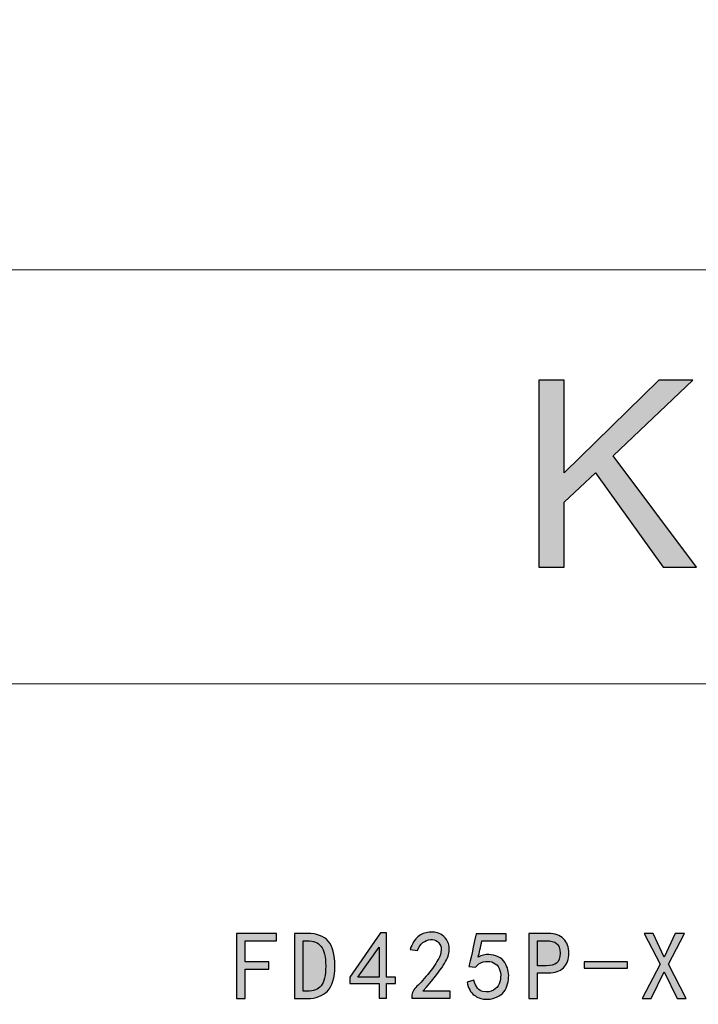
# Model space of a CAD drawing. Header units: millimetres. Extents: x -296 to 295, y -209 to 209.
# Tile 127 of 140: x 193 to 225, y -163 to -117. Entities that reach past the tile are written whole.
import ezdxf

# ---------------------------------------------------------------- set-up
doc = ezdxf.new("R2010")
doc.units = ezdxf.units.MM
doc.header["$MEASUREMENT"] = 0
doc.layers.add('layer 1', color=7, linetype='Continuous')

msp = doc.modelspace()

# ---------------------------------------------------------------- hatches: boundary and pattern name
at = {"layer": 'layer 1'}
h = msp.add_hatch(color=242, dxfattribs=at)
edge = h.paths.add_edge_path()
edge.add_spline(control_points=[(217.8171, -142.5686), (217.8171, -142.5686), (217.8171, -133.7655), (217.8171, -133.7655), (217.8171, -133.7655), (219.0078, -133.7655), (219.0078, -133.7655), (219.0078, -133.7655), (219.0078, -138.1302), (219.0078, -138.1302), (219.0078, -138.1302), (223.4653, -133.7655), (223.4653, -133.7655), (223.4653, -133.7655), (225.0737, -133.7655), (225.0737, -133.7655), (225.0737, -133.7655), (221.3097, -137.3351), (221.3097, -137.3351), (221.3097, -137.3351), (225.2366, -142.5686), (225.2366, -142.5686), (225.2366, -142.5686), (223.67, -142.5686), (223.67, -142.5686), (223.67, -142.5686), (220.4763, -138.1261), (220.4763, -138.1261), (220.4763, -138.1261), (219.0078, -139.5195), (219.0078, -139.5195), (219.0078, -139.5195), (219.0078, -142.5686), (219.0078, -142.5686), (219.0078, -142.5686), (217.8171, -142.5686), (217.8171, -142.5686)], knot_values=[0, 0, 0, 0, 0.0833333, 0.0833333, 0.0833333, 0.1666667, 0.1666667, 0.1666667, 0.25, 0.25, 0.25, 0.3333333, 0.3333333, 0.3333333, 0.4166667, 0.4166667, 0.4166667, 0.5, 0.5, 0.5, 0.5833333, 0.5833333, 0.5833333, 0.6666667, 0.6666667, 0.6666667, 0.75, 0.75, 0.75, 0.8333333, 0.8333333, 0.8333333, 0.9166667, 0.9166667, 0.9166667, 1, 1, 1, 1], degree=3, periodic=1)
h = msp.add_hatch(color=250, dxfattribs=at)
edge = h.paths.add_edge_path()
edge.add_spline(control_points=[(205.4461, -160.1744), (205.4461, -160.1744), (203.9771, -160.1744), (203.9771, -160.1744), (203.9771, -160.1744), (203.9771, -161.178), (203.9771, -161.178), (203.9771, -161.178), (205.0877, -161.178), (205.0877, -161.178), (205.0877, -161.178), (205.0877, -161.5181), (205.0877, -161.5181), (205.0877, -161.5181), (203.9771, -161.5181), (203.9771, -161.5181), (203.9771, -161.5181), (203.9771, -162.8978), (203.9771, -162.8978), (203.9771, -162.8978), (203.5651, -162.8978), (203.5651, -162.8978), (203.5651, -162.8978), (203.5651, -159.8343), (203.5651, -159.8343), (203.5651, -159.8343), (205.4461, -159.8343), (205.4461, -159.8343), (205.4461, -159.8343), (205.4461, -160.1744), (205.4461, -160.1744)], knot_values=[0, 0, 0, 0, 0.1, 0.1, 0.1, 0.2, 0.2, 0.2, 0.3, 0.3, 0.3, 0.4, 0.4, 0.4, 0.5, 0.5, 0.5, 0.6, 0.6, 0.6, 0.7, 0.7, 0.7, 0.8, 0.8, 0.8, 0.9, 0.9, 0.9, 1, 1, 1, 1], degree=3, periodic=1)
h = msp.add_hatch(color=250, dxfattribs=at)
edge = h.paths.add_edge_path()
edge.add_spline(control_points=[(208.1977, -161.3752), (208.1977, -161.924), (208.0816, -162.3153), (207.8484, -162.5485), (207.6153, -162.7808), (207.3019, -162.8978), (206.9083, -162.8978), (206.9083, -162.8978), (206.2991, -162.8978), (206.2991, -162.8978), (206.2991, -162.8978), (206.2991, -159.8343), (206.2991, -159.8343), (206.2991, -159.8343), (206.9083, -159.8343), (206.9083, -159.8343), (207.3501, -159.8343), (207.6757, -159.9535), (207.8844, -160.1927), (208.093, -160.4312), (208.1977, -160.8256), (208.1977, -161.3752)], knot_values=[0, 0, 0, 0, 0.1428571, 0.1428571, 0.1428571, 0.2857143, 0.2857143, 0.2857143, 0.4285714, 0.4285714, 0.4285714, 0.5714286, 0.5714286, 0.5714286, 0.7142857, 0.7142857, 0.7142857, 0.8571429, 0.8571429, 0.8571429, 1, 1, 1, 1], degree=3, periodic=1)
h = msp.add_hatch(color=250, dxfattribs=at)
edge = h.paths.add_edge_path()
edge.add_spline(control_points=[(210.2867, -162.1992), (210.2867, -162.1992), (208.907, -162.1992), (208.907, -162.1992), (208.907, -162.1992), (208.907, -161.8942), (208.907, -161.8942), (208.907, -161.8942), (210.3585, -159.7983), (210.3585, -159.7983), (210.3585, -159.7983), (210.6268, -159.7983), (210.6268, -159.7983), (210.6268, -159.7983), (210.6268, -161.8942), (210.6268, -161.8942), (210.6268, -161.8942), (211.0571, -161.8942), (211.0571, -161.8942), (211.0571, -161.8942), (211.0571, -162.1992), (211.0571, -162.1992), (211.0571, -162.1992), (210.6268, -162.1992), (210.6268, -162.1992), (210.6268, -162.1992), (210.6268, -162.8794), (210.6268, -162.8794), (210.6268, -162.8794), (210.2867, -162.8794), (210.2867, -162.8794), (210.2867, -162.8794), (210.2867, -162.1992), (210.2867, -162.1992)], knot_values=[0, 0, 0, 0, 0.0909091, 0.0909091, 0.0909091, 0.1818182, 0.1818182, 0.1818182, 0.2727273, 0.2727273, 0.2727273, 0.3636364, 0.3636364, 0.3636364, 0.4545455, 0.4545455, 0.4545455, 0.5454545, 0.5454545, 0.5454545, 0.6363636, 0.6363636, 0.6363636, 0.7272727, 0.7272727, 0.7272727, 0.8181818, 0.8181818, 0.8181818, 0.9090909, 0.9090909, 0.9090909, 1, 1, 1, 1], degree=3, periodic=1)
h = msp.add_hatch(color=250, dxfattribs=at)
edge = h.paths.add_edge_path()
edge.add_spline(control_points=[(211.8199, -162.8083), (211.8321, -162.6287), (211.9154, -162.4674), (212.0706, -162.3245), (212.2265, -162.1808), (212.423, -161.9569), (212.6622, -161.6526), (212.9007, -161.3477), (213.0558, -161.1122), (213.1277, -160.9449), (213.1995, -160.7775), (213.2263, -160.6345), (213.2087, -160.5153), (213.1904, -160.3953), (213.1338, -160.2967), (213.0383, -160.2195), (212.9427, -160.1415), (212.8319, -160.1087), (212.7065, -160.1209), (212.5812, -160.1331), (212.4619, -160.1805), (212.3488, -160.2638), (212.2349, -160.3479), (212.1486, -160.4733), (212.0889, -160.6406), (212.0889, -160.6406), (211.7488, -160.5864), (211.7488, -160.5864), (211.8443, -160.312), (211.9666, -160.1117), (212.1157, -159.9864), (212.2647, -159.861), (212.4413, -159.7922), (212.6439, -159.7808), (212.7639, -159.7685), (212.8709, -159.7716), (212.9664, -159.7892), (213.062, -159.8075), (213.1606, -159.8495), (213.2622, -159.9145), (213.3639, -159.9802), (213.4472, -160.0788), (213.5129, -160.2103), (213.5787, -160.3418), (213.6023, -160.5), (213.5848, -160.685), (213.5664, -160.87), (213.4739, -161.0916), (213.3073, -161.3477), (213.1399, -161.6045), (212.8174, -162.0081), (212.3396, -162.5569), (212.3396, -162.5569), (213.6291, -162.5569), (213.6291, -162.5569), (213.6291, -162.5569), (213.6291, -162.8794), (213.6291, -162.8794), (213.6291, -162.8794), (211.8199, -162.8794), (211.8199, -162.8794), (211.8199, -162.8794), (211.8199, -162.8083), (211.8199, -162.8083)], knot_values=[0, 0, 0, 0, 0.047619, 0.047619, 0.047619, 0.0952381, 0.0952381, 0.0952381, 0.1428571, 0.1428571, 0.1428571, 0.1904762, 0.1904762, 0.1904762, 0.2380952, 0.2380952, 0.2380952, 0.2857143, 0.2857143, 0.2857143, 0.3333333, 0.3333333, 0.3333333, 0.3809524, 0.3809524, 0.3809524, 0.4285714, 0.4285714, 0.4285714, 0.4761905, 0.4761905, 0.4761905, 0.5238095, 0.5238095, 0.5238095, 0.5714286, 0.5714286, 0.5714286, 0.6190476, 0.6190476, 0.6190476, 0.6666667, 0.6666667, 0.6666667, 0.7142857, 0.7142857, 0.7142857, 0.7619048, 0.7619048, 0.7619048, 0.8095238, 0.8095238, 0.8095238, 0.8571429, 0.8571429, 0.8571429, 0.9047619, 0.9047619, 0.9047619, 0.952381, 0.952381, 0.952381, 1, 1, 1, 1], degree=3, periodic=1)
h = msp.add_hatch(color=250, dxfattribs=at)
edge = h.paths.add_edge_path()
edge.add_spline(control_points=[(214.7511, -162.0379), (214.8344, -162.3604), (214.9781, -162.5393), (215.1807, -162.5752), (215.384, -162.6111), (215.5483, -162.5897), (215.6737, -162.5125), (215.799, -162.4346), (215.8885, -162.3337), (215.942, -162.2076), (215.9962, -162.0822), (216.0199, -161.9423), (216.0138, -161.7872), (216.0077, -161.632), (215.9657, -161.5005), (215.8885, -161.3928), (215.8105, -161.285), (215.7119, -161.2139), (215.5927, -161.178), (215.4734, -161.1421), (215.3389, -161.1421), (215.1898, -161.178), (215.0408, -161.2139), (214.9177, -161.2972), (214.8222, -161.4287), (214.8222, -161.4287), (214.518, -161.3928), (214.518, -161.3928), (214.5417, -161.3209), (214.6556, -160.8073), (214.8581, -159.8518), (214.8581, -159.8518), (216.2737, -159.8518), (216.2737, -159.8518), (216.2737, -159.8518), (216.2737, -160.1744), (216.2737, -160.1744), (216.2737, -160.1744), (215.1272, -160.1744), (215.1272, -160.1744), (215.0675, -160.4969), (215.0079, -160.7538), (214.9475, -160.9449), (215.1272, -160.8615), (215.2946, -160.8226), (215.4497, -160.8287), (215.6049, -160.8348), (215.7539, -160.87), (215.8976, -160.9357), (216.0406, -161.0014), (216.1453, -161.0916), (216.211, -161.2047), (216.2767, -161.3179), (216.3241, -161.4317), (216.3539, -161.5449), (216.3838, -161.6588), (216.396, -161.7811), (216.3899, -161.9125), (216.3838, -162.044), (216.357, -162.1778), (216.3096, -162.3153), (216.2615, -162.4529), (216.1896, -162.566), (216.0941, -162.6555), (215.9985, -162.7457), (215.8823, -162.8167), (215.7448, -162.871), (215.6079, -162.9245), (215.4497, -162.9452), (215.2701, -162.9337), (215.0912, -162.9215), (214.9208, -162.8557), (214.7595, -162.7365), (214.5982, -162.6173), (214.4882, -162.4139), (214.4285, -162.1273), (214.4285, -162.1273), (214.7511, -162.0379), (214.7511, -162.0379)], knot_values=[0, 0, 0, 0, 0.0384615, 0.0384615, 0.0384615, 0.0769231, 0.0769231, 0.0769231, 0.1153846, 0.1153846, 0.1153846, 0.1538462, 0.1538462, 0.1538462, 0.1923077, 0.1923077, 0.1923077, 0.2307692, 0.2307692, 0.2307692, 0.2692308, 0.2692308, 0.2692308, 0.3076923, 0.3076923, 0.3076923, 0.3461538, 0.3461538, 0.3461538, 0.3846154, 0.3846154, 0.3846154, 0.4230769, 0.4230769, 0.4230769, 0.4615385, 0.4615385, 0.4615385, 0.5, 0.5, 0.5, 0.5384615, 0.5384615, 0.5384615, 0.5769231, 0.5769231, 0.5769231, 0.6153846, 0.6153846, 0.6153846, 0.6538462, 0.6538462, 0.6538462, 0.6923077, 0.6923077, 0.6923077, 0.7307692, 0.7307692, 0.7307692, 0.7692308, 0.7692308, 0.7692308, 0.8076923, 0.8076923, 0.8076923, 0.8461538, 0.8461538, 0.8461538, 0.8846154, 0.8846154, 0.8846154, 0.9230769, 0.9230769, 0.9230769, 0.9615385, 0.9615385, 0.9615385, 1, 1, 1, 1], degree=3, periodic=1)
h = msp.add_hatch(color=250, dxfattribs=at)
edge = h.paths.add_edge_path()
edge.add_spline(control_points=[(219.2225, -160.766), (219.2225, -161.0526), (219.1384, -161.2796), (218.9718, -161.4463), (218.8044, -161.6137), (218.5713, -161.697), (218.2724, -161.697), (218.2724, -161.697), (217.7534, -161.697), (217.7534, -161.697), (217.7534, -161.697), (217.7534, -162.8978), (217.7534, -162.8978), (217.7534, -162.8978), (217.3414, -162.8978), (217.3414, -162.8978), (217.3414, -162.8978), (217.3414, -159.8343), (217.3414, -159.8343), (217.3414, -159.8343), (218.2724, -159.8343), (218.2724, -159.8343), (218.5713, -159.8343), (218.8044, -159.9176), (218.9718, -160.085), (219.1384, -160.2524), (219.2225, -160.4794), (219.2225, -160.766)], knot_values=[0, 0, 0, 0, 0.1111111, 0.1111111, 0.1111111, 0.2222222, 0.2222222, 0.2222222, 0.3333333, 0.3333333, 0.3333333, 0.4444444, 0.4444444, 0.4444444, 0.5555556, 0.5555556, 0.5555556, 0.6666667, 0.6666667, 0.6666667, 0.7777778, 0.7777778, 0.7777778, 0.8888889, 0.8888889, 0.8888889, 1, 1, 1, 1], degree=3, periodic=1)
h = msp.add_hatch(color=250, dxfattribs=at)
edge = h.paths.add_edge_path()
edge.add_spline(control_points=[(224.7616, -162.8978), (224.7616, -162.8978), (224.3313, -162.8978), (224.3313, -162.8978), (224.3313, -162.8978), (223.7221, -161.6435), (223.7221, -161.6435), (223.7221, -161.6435), (223.1129, -162.8978), (223.1129, -162.8978), (223.1129, -162.8978), (222.6833, -162.8978), (222.6833, -162.8978), (222.6833, -162.8978), (223.5249, -161.285), (223.5249, -161.285), (223.5249, -161.285), (222.7728, -159.8343), (222.7728, -159.8343), (222.7728, -159.8343), (223.2023, -159.8343), (223.2023, -159.8343), (223.2023, -159.8343), (223.7221, -160.9449), (223.7221, -160.9449), (223.7221, -160.9449), (224.2419, -159.8343), (224.2419, -159.8343), (224.2419, -159.8343), (224.6714, -159.8343), (224.6714, -159.8343), (224.6714, -159.8343), (223.9193, -161.285), (223.9193, -161.285), (223.9193, -161.285), (224.7616, -162.8978), (224.7616, -162.8978)], knot_values=[0, 0, 0, 0, 0.0833333, 0.0833333, 0.0833333, 0.1666667, 0.1666667, 0.1666667, 0.25, 0.25, 0.25, 0.3333333, 0.3333333, 0.3333333, 0.4166667, 0.4166667, 0.4166667, 0.5, 0.5, 0.5, 0.5833333, 0.5833333, 0.5833333, 0.6666667, 0.6666667, 0.6666667, 0.75, 0.75, 0.75, 0.8333333, 0.8333333, 0.8333333, 0.9166667, 0.9166667, 0.9166667, 1, 1, 1, 1], degree=3, periodic=1)
h = msp.add_hatch(color=250, dxfattribs=at)
edge = h.paths.add_edge_path()
edge.add_spline(control_points=[(207.7682, -161.3752), (207.7682, -160.9326), (207.6963, -160.6223), (207.5526, -160.4434), (207.4097, -160.2638), (207.1949, -160.1744), (206.9083, -160.1744), (206.9083, -160.1744), (206.7111, -160.1744), (206.7111, -160.1744), (206.7111, -160.1744), (206.7111, -162.5569), (206.7111, -162.5569), (206.7111, -162.5569), (206.9083, -162.5569), (206.9083, -162.5569), (207.1949, -162.5569), (207.4097, -162.4705), (207.5526, -162.2978), (207.6963, -162.1242), (207.7682, -161.817), (207.7682, -161.3752)], knot_values=[0, 0, 0, 0, 0.1428571, 0.1428571, 0.1428571, 0.2857143, 0.2857143, 0.2857143, 0.4285714, 0.4285714, 0.4285714, 0.5714286, 0.5714286, 0.5714286, 0.7142857, 0.7142857, 0.7142857, 0.8571429, 0.8571429, 0.8571429, 1, 1, 1, 1], degree=3, periodic=1)
h = msp.add_hatch(color=250, dxfattribs=at)
edge = h.paths.add_edge_path()
edge.add_spline(control_points=[(210.2867, -161.8942), (210.2867, -161.8942), (210.2867, -160.4794), (210.2867, -160.4794), (210.2867, -160.4794), (209.2838, -161.8942), (209.2838, -161.8942), (209.2838, -161.8942), (210.2867, -161.8942), (210.2867, -161.8942)], knot_values=[0, 0, 0, 0, 0.3333333, 0.3333333, 0.3333333, 0.6666667, 0.6666667, 0.6666667, 1, 1, 1, 1], degree=3, periodic=1)
h = msp.add_hatch(color=250, dxfattribs=at)
edge = h.paths.add_edge_path()
edge.add_spline(control_points=[(218.8105, -160.766), (218.8105, -160.539), (218.7562, -160.3838), (218.6492, -160.2997), (218.5415, -160.2164), (218.3802, -160.1744), (218.1654, -160.1744), (218.1654, -160.1744), (217.7534, -160.1744), (217.7534, -160.1744), (217.7534, -160.1744), (217.7534, -161.3568), (217.7534, -161.3568), (217.7534, -161.3568), (218.1654, -161.3568), (218.1654, -161.3568), (218.3802, -161.3568), (218.5415, -161.3148), (218.6492, -161.2315), (218.7562, -161.1482), (218.8105, -160.993), (218.8105, -160.766)], knot_values=[0, 0, 0, 0, 0.1428571, 0.1428571, 0.1428571, 0.2857143, 0.2857143, 0.2857143, 0.4285714, 0.4285714, 0.4285714, 0.5714286, 0.5714286, 0.5714286, 0.7142857, 0.7142857, 0.7142857, 0.8571429, 0.8571429, 0.8571429, 1, 1, 1, 1], degree=3, periodic=1)
h = msp.add_hatch(color=250, dxfattribs=at)
edge = h.paths.add_edge_path()
edge.add_spline(control_points=[(221.9917, -161.4646), (221.9917, -161.4646), (219.9493, -161.4646), (219.9493, -161.4646), (219.9493, -161.4646), (219.9493, -161.178), (219.9493, -161.178), (219.9493, -161.178), (221.9917, -161.178), (221.9917, -161.178), (221.9917, -161.178), (221.9917, -161.4646), (221.9917, -161.4646)], knot_values=[0, 0, 0, 0, 0.25, 0.25, 0.25, 0.5, 0.5, 0.5, 0.75, 0.75, 0.75, 1, 1, 1, 1], degree=3, periodic=1)

# ---------------------------------------------------------------- linework, layer by layer
at = {"layer": 'layer 1', "color": 1, "lineweight": 0}
msp.add_open_spline([(295.3283, 209.2747), (295.3283, 209.2747), (295.3283, -208.9236), (295.3283, -208.9236), (295.3283, -208.9236), (-296.1944, -208.9236), (-296.1944, -208.9236), (-296.1944, -208.9236), (-296.1944, 209.2747), (-296.1944, 209.2747), (-296.1944, 209.2747), (295.3283, 209.2747), (295.3283, 209.2747)], degree=3, knots=[0, 0, 0, 0, 0.25, 0.25, 0.25, 0.5, 0.5, 0.5, 0.75, 0.75, 0.75, 1, 1, 1, 1], dxfattribs=at)
at = {"layer": 'layer 1', "color": 5, "lineweight": 0}
msp.add_open_spline([(-281.2487, 194.7284), (-281.2487, 194.7284), (-281.2487, -197.0649), (-281.2487, -197.0649), (-281.2487, -197.0649), (283.3586, -197.0649), (283.3586, -197.0649)], degree=3, knots=[0, 0, 0, 0, 0.5, 0.5, 0.5, 1, 1, 1, 1], dxfattribs=at)
for points in [[(76.1166, -128.5636), (76.1166, -128.5636), (283.3586, -128.5636), (283.3586, -128.5636)], [(191.9976, -148.0727), (191.9976, -148.0727), (283.3586, -148.0727), (283.3586, -148.0727)]]:
    msp.add_open_spline(points, degree=3, dxfattribs=at)
at = {"layer": 'layer 1', "color": 242}
msp.add_open_spline([(217.8171, -142.5686), (217.8171, -142.5686), (217.8171, -133.7655), (217.8171, -133.7655), (217.8171, -133.7655), (219.0078, -133.7655), (219.0078, -133.7655), (219.0078, -133.7655), (219.0078, -138.1302), (219.0078, -138.1302), (219.0078, -138.1302), (223.4653, -133.7655), (223.4653, -133.7655), (223.4653, -133.7655), (225.0737, -133.7655), (225.0737, -133.7655), (225.0737, -133.7655), (221.3097, -137.3351), (221.3097, -137.3351), (221.3097, -137.3351), (225.2366, -142.5686), (225.2366, -142.5686), (225.2366, -142.5686), (223.67, -142.5686), (223.67, -142.5686), (223.67, -142.5686), (220.4763, -138.1261), (220.4763, -138.1261), (220.4763, -138.1261), (219.0078, -139.5195), (219.0078, -139.5195), (219.0078, -139.5195), (219.0078, -142.5686), (219.0078, -142.5686), (219.0078, -142.5686), (217.8171, -142.5686), (217.8171, -142.5686)], degree=3, knots=[0, 0, 0, 0, 0.0833333, 0.0833333, 0.0833333, 0.1666667, 0.1666667, 0.1666667, 0.25, 0.25, 0.25, 0.3333333, 0.3333333, 0.3333333, 0.4166667, 0.4166667, 0.4166667, 0.5, 0.5, 0.5, 0.5833333, 0.5833333, 0.5833333, 0.6666667, 0.6666667, 0.6666667, 0.75, 0.75, 0.75, 0.8333333, 0.8333333, 0.8333333, 0.9166667, 0.9166667, 0.9166667, 1, 1, 1, 1], dxfattribs=at)
at = {"layer": 'layer 1', "color": 250}
for points, knots in [([(205.4461, -160.1744), (205.4461, -160.1744), (203.9771, -160.1744), (203.9771, -160.1744), (203.9771, -160.1744), (203.9771, -161.178), (203.9771, -161.178), (203.9771, -161.178), (205.0877, -161.178), (205.0877, -161.178), (205.0877, -161.178), (205.0877, -161.5181), (205.0877, -161.5181), (205.0877, -161.5181), (203.9771, -161.5181), (203.9771, -161.5181), (203.9771, -161.5181), (203.9771, -162.8978), (203.9771, -162.8978), (203.9771, -162.8978), (203.5651, -162.8978), (203.5651, -162.8978), (203.5651, -162.8978), (203.5651, -159.8343), (203.5651, -159.8343), (203.5651, -159.8343), (205.4461, -159.8343), (205.4461, -159.8343), (205.4461, -159.8343), (205.4461, -160.1744), (205.4461, -160.1744)], [0, 0, 0, 0, 0.1, 0.1, 0.1, 0.2, 0.2, 0.2, 0.3, 0.3, 0.3, 0.4, 0.4, 0.4, 0.5, 0.5, 0.5, 0.6, 0.6, 0.6, 0.7, 0.7, 0.7, 0.8, 0.8, 0.8, 0.9, 0.9, 0.9, 1, 1, 1, 1]), ([(208.1977, -161.3752), (208.1977, -161.924), (208.0816, -162.3153), (207.8484, -162.5485), (207.6153, -162.7808), (207.3019, -162.8978), (206.9083, -162.8978), (206.9083, -162.8978), (206.2991, -162.8978), (206.2991, -162.8978), (206.2991, -162.8978), (206.2991, -159.8343), (206.2991, -159.8343), (206.2991, -159.8343), (206.9083, -159.8343), (206.9083, -159.8343), (207.3501, -159.8343), (207.6757, -159.9535), (207.8844, -160.1927), (208.093, -160.4312), (208.1977, -160.8256), (208.1977, -161.3752)], [0, 0, 0, 0, 0.1428571, 0.1428571, 0.1428571, 0.2857143, 0.2857143, 0.2857143, 0.4285714, 0.4285714, 0.4285714, 0.5714286, 0.5714286, 0.5714286, 0.7142857, 0.7142857, 0.7142857, 0.8571429, 0.8571429, 0.8571429, 1, 1, 1, 1]), ([(210.2867, -162.1992), (210.2867, -162.1992), (208.907, -162.1992), (208.907, -162.1992), (208.907, -162.1992), (208.907, -161.8942), (208.907, -161.8942), (208.907, -161.8942), (210.3585, -159.7983), (210.3585, -159.7983), (210.3585, -159.7983), (210.6268, -159.7983), (210.6268, -159.7983), (210.6268, -159.7983), (210.6268, -161.8942), (210.6268, -161.8942), (210.6268, -161.8942), (211.0571, -161.8942), (211.0571, -161.8942), (211.0571, -161.8942), (211.0571, -162.1992), (211.0571, -162.1992), (211.0571, -162.1992), (210.6268, -162.1992), (210.6268, -162.1992), (210.6268, -162.1992), (210.6268, -162.8794), (210.6268, -162.8794), (210.6268, -162.8794), (210.2867, -162.8794), (210.2867, -162.8794), (210.2867, -162.8794), (210.2867, -162.1992), (210.2867, -162.1992)], [0, 0, 0, 0, 0.0909091, 0.0909091, 0.0909091, 0.1818182, 0.1818182, 0.1818182, 0.2727273, 0.2727273, 0.2727273, 0.3636364, 0.3636364, 0.3636364, 0.4545455, 0.4545455, 0.4545455, 0.5454545, 0.5454545, 0.5454545, 0.6363636, 0.6363636, 0.6363636, 0.7272727, 0.7272727, 0.7272727, 0.8181818, 0.8181818, 0.8181818, 0.9090909, 0.9090909, 0.9090909, 1, 1, 1, 1]), ([(211.8199, -162.8083), (211.8321, -162.6287), (211.9154, -162.4674), (212.0706, -162.3245), (212.2265, -162.1808), (212.423, -161.9569), (212.6622, -161.6526), (212.9007, -161.3477), (213.0558, -161.1122), (213.1277, -160.9449), (213.1995, -160.7775), (213.2263, -160.6345), (213.2087, -160.5153), (213.1904, -160.3953), (213.1338, -160.2967), (213.0383, -160.2195), (212.9427, -160.1415), (212.8319, -160.1087), (212.7065, -160.1209), (212.5812, -160.1331), (212.4619, -160.1805), (212.3488, -160.2638), (212.2349, -160.3479), (212.1486, -160.4733), (212.0889, -160.6406), (212.0889, -160.6406), (211.7488, -160.5864), (211.7488, -160.5864), (211.8443, -160.312), (211.9666, -160.1117), (212.1157, -159.9864), (212.2647, -159.861), (212.4413, -159.7922), (212.6439, -159.7808), (212.7639, -159.7685), (212.8709, -159.7716), (212.9664, -159.7892), (213.062, -159.8075), (213.1606, -159.8495), (213.2622, -159.9145), (213.3639, -159.9802), (213.4472, -160.0788), (213.5129, -160.2103), (213.5787, -160.3418), (213.6023, -160.5), (213.5848, -160.685), (213.5664, -160.87), (213.4739, -161.0916), (213.3073, -161.3477), (213.1399, -161.6045), (212.8174, -162.0081), (212.3396, -162.5569), (212.3396, -162.5569), (213.6291, -162.5569), (213.6291, -162.5569), (213.6291, -162.5569), (213.6291, -162.8794), (213.6291, -162.8794), (213.6291, -162.8794), (211.8199, -162.8794), (211.8199, -162.8794), (211.8199, -162.8794), (211.8199, -162.8083), (211.8199, -162.8083)], [0, 0, 0, 0, 0.047619, 0.047619, 0.047619, 0.0952381, 0.0952381, 0.0952381, 0.1428571, 0.1428571, 0.1428571, 0.1904762, 0.1904762, 0.1904762, 0.2380952, 0.2380952, 0.2380952, 0.2857143, 0.2857143, 0.2857143, 0.3333333, 0.3333333, 0.3333333, 0.3809524, 0.3809524, 0.3809524, 0.4285714, 0.4285714, 0.4285714, 0.4761905, 0.4761905, 0.4761905, 0.5238095, 0.5238095, 0.5238095, 0.5714286, 0.5714286, 0.5714286, 0.6190476, 0.6190476, 0.6190476, 0.6666667, 0.6666667, 0.6666667, 0.7142857, 0.7142857, 0.7142857, 0.7619048, 0.7619048, 0.7619048, 0.8095238, 0.8095238, 0.8095238, 0.8571429, 0.8571429, 0.8571429, 0.9047619, 0.9047619, 0.9047619, 0.952381, 0.952381, 0.952381, 1, 1, 1, 1]), ([(214.7511, -162.0379), (214.8344, -162.3604), (214.9781, -162.5393), (215.1807, -162.5752), (215.384, -162.6111), (215.5483, -162.5897), (215.6737, -162.5125), (215.799, -162.4346), (215.8885, -162.3337), (215.942, -162.2076), (215.9962, -162.0822), (216.0199, -161.9423), (216.0138, -161.7872), (216.0077, -161.632), (215.9657, -161.5005), (215.8885, -161.3928), (215.8105, -161.285), (215.7119, -161.2139), (215.5927, -161.178), (215.4734, -161.1421), (215.3389, -161.1421), (215.1898, -161.178), (215.0408, -161.2139), (214.9177, -161.2972), (214.8222, -161.4287), (214.8222, -161.4287), (214.518, -161.3928), (214.518, -161.3928), (214.5417, -161.3209), (214.6556, -160.8073), (214.8581, -159.8518), (214.8581, -159.8518), (216.2737, -159.8518), (216.2737, -159.8518), (216.2737, -159.8518), (216.2737, -160.1744), (216.2737, -160.1744), (216.2737, -160.1744), (215.1272, -160.1744), (215.1272, -160.1744), (215.0675, -160.4969), (215.0079, -160.7538), (214.9475, -160.9449), (215.1272, -160.8615), (215.2946, -160.8226), (215.4497, -160.8287), (215.6049, -160.8348), (215.7539, -160.87), (215.8976, -160.9357), (216.0406, -161.0014), (216.1453, -161.0916), (216.211, -161.2047), (216.2767, -161.3179), (216.3241, -161.4317), (216.3539, -161.5449), (216.3838, -161.6588), (216.396, -161.7811), (216.3899, -161.9125), (216.3838, -162.044), (216.357, -162.1778), (216.3096, -162.3153), (216.2615, -162.4529), (216.1896, -162.566), (216.0941, -162.6555), (215.9985, -162.7457), (215.8823, -162.8167), (215.7448, -162.871), (215.6079, -162.9245), (215.4497, -162.9452), (215.2701, -162.9337), (215.0912, -162.9215), (214.9208, -162.8557), (214.7595, -162.7365), (214.5982, -162.6173), (214.4882, -162.4139), (214.4285, -162.1273), (214.4285, -162.1273), (214.7511, -162.0379), (214.7511, -162.0379)], [0, 0, 0, 0, 0.0384615, 0.0384615, 0.0384615, 0.0769231, 0.0769231, 0.0769231, 0.1153846, 0.1153846, 0.1153846, 0.1538462, 0.1538462, 0.1538462, 0.1923077, 0.1923077, 0.1923077, 0.2307692, 0.2307692, 0.2307692, 0.2692308, 0.2692308, 0.2692308, 0.3076923, 0.3076923, 0.3076923, 0.3461538, 0.3461538, 0.3461538, 0.3846154, 0.3846154, 0.3846154, 0.4230769, 0.4230769, 0.4230769, 0.4615385, 0.4615385, 0.4615385, 0.5, 0.5, 0.5, 0.5384615, 0.5384615, 0.5384615, 0.5769231, 0.5769231, 0.5769231, 0.6153846, 0.6153846, 0.6153846, 0.6538462, 0.6538462, 0.6538462, 0.6923077, 0.6923077, 0.6923077, 0.7307692, 0.7307692, 0.7307692, 0.7692308, 0.7692308, 0.7692308, 0.8076923, 0.8076923, 0.8076923, 0.8461538, 0.8461538, 0.8461538, 0.8846154, 0.8846154, 0.8846154, 0.9230769, 0.9230769, 0.9230769, 0.9615385, 0.9615385, 0.9615385, 1, 1, 1, 1]), ([(219.2225, -160.766), (219.2225, -161.0526), (219.1384, -161.2796), (218.9718, -161.4463), (218.8044, -161.6137), (218.5713, -161.697), (218.2724, -161.697), (218.2724, -161.697), (217.7534, -161.697), (217.7534, -161.697), (217.7534, -161.697), (217.7534, -162.8978), (217.7534, -162.8978), (217.7534, -162.8978), (217.3414, -162.8978), (217.3414, -162.8978), (217.3414, -162.8978), (217.3414, -159.8343), (217.3414, -159.8343), (217.3414, -159.8343), (218.2724, -159.8343), (218.2724, -159.8343), (218.5713, -159.8343), (218.8044, -159.9176), (218.9718, -160.085), (219.1384, -160.2524), (219.2225, -160.4794), (219.2225, -160.766)], [0, 0, 0, 0, 0.1111111, 0.1111111, 0.1111111, 0.2222222, 0.2222222, 0.2222222, 0.3333333, 0.3333333, 0.3333333, 0.4444444, 0.4444444, 0.4444444, 0.5555556, 0.5555556, 0.5555556, 0.6666667, 0.6666667, 0.6666667, 0.7777778, 0.7777778, 0.7777778, 0.8888889, 0.8888889, 0.8888889, 1, 1, 1, 1]), ([(224.7616, -162.8978), (224.7616, -162.8978), (224.3313, -162.8978), (224.3313, -162.8978), (224.3313, -162.8978), (223.7221, -161.6435), (223.7221, -161.6435), (223.7221, -161.6435), (223.1129, -162.8978), (223.1129, -162.8978), (223.1129, -162.8978), (222.6833, -162.8978), (222.6833, -162.8978), (222.6833, -162.8978), (223.5249, -161.285), (223.5249, -161.285), (223.5249, -161.285), (222.7728, -159.8343), (222.7728, -159.8343), (222.7728, -159.8343), (223.2023, -159.8343), (223.2023, -159.8343), (223.2023, -159.8343), (223.7221, -160.9449), (223.7221, -160.9449), (223.7221, -160.9449), (224.2419, -159.8343), (224.2419, -159.8343), (224.2419, -159.8343), (224.6714, -159.8343), (224.6714, -159.8343), (224.6714, -159.8343), (223.9193, -161.285), (223.9193, -161.285), (223.9193, -161.285), (224.7616, -162.8978), (224.7616, -162.8978)], [0, 0, 0, 0, 0.0833333, 0.0833333, 0.0833333, 0.1666667, 0.1666667, 0.1666667, 0.25, 0.25, 0.25, 0.3333333, 0.3333333, 0.3333333, 0.4166667, 0.4166667, 0.4166667, 0.5, 0.5, 0.5, 0.5833333, 0.5833333, 0.5833333, 0.6666667, 0.6666667, 0.6666667, 0.75, 0.75, 0.75, 0.8333333, 0.8333333, 0.8333333, 0.9166667, 0.9166667, 0.9166667, 1, 1, 1, 1]), ([(207.7682, -161.3752), (207.7682, -160.9326), (207.6963, -160.6223), (207.5526, -160.4434), (207.4097, -160.2638), (207.1949, -160.1744), (206.9083, -160.1744), (206.9083, -160.1744), (206.7111, -160.1744), (206.7111, -160.1744), (206.7111, -160.1744), (206.7111, -162.5569), (206.7111, -162.5569), (206.7111, -162.5569), (206.9083, -162.5569), (206.9083, -162.5569), (207.1949, -162.5569), (207.4097, -162.4705), (207.5526, -162.2978), (207.6963, -162.1242), (207.7682, -161.817), (207.7682, -161.3752)], [0, 0, 0, 0, 0.1428571, 0.1428571, 0.1428571, 0.2857143, 0.2857143, 0.2857143, 0.4285714, 0.4285714, 0.4285714, 0.5714286, 0.5714286, 0.5714286, 0.7142857, 0.7142857, 0.7142857, 0.8571429, 0.8571429, 0.8571429, 1, 1, 1, 1]), ([(210.2867, -161.8942), (210.2867, -161.8942), (210.2867, -160.4794), (210.2867, -160.4794), (210.2867, -160.4794), (209.2838, -161.8942), (209.2838, -161.8942), (209.2838, -161.8942), (210.2867, -161.8942), (210.2867, -161.8942)], [0, 0, 0, 0, 0.3333333, 0.3333333, 0.3333333, 0.6666667, 0.6666667, 0.6666667, 1, 1, 1, 1]), ([(218.8105, -160.766), (218.8105, -160.539), (218.7562, -160.3838), (218.6492, -160.2997), (218.5415, -160.2164), (218.3802, -160.1744), (218.1654, -160.1744), (218.1654, -160.1744), (217.7534, -160.1744), (217.7534, -160.1744), (217.7534, -160.1744), (217.7534, -161.3568), (217.7534, -161.3568), (217.7534, -161.3568), (218.1654, -161.3568), (218.1654, -161.3568), (218.3802, -161.3568), (218.5415, -161.3148), (218.6492, -161.2315), (218.7562, -161.1482), (218.8105, -160.993), (218.8105, -160.766)], [0, 0, 0, 0, 0.1428571, 0.1428571, 0.1428571, 0.2857143, 0.2857143, 0.2857143, 0.4285714, 0.4285714, 0.4285714, 0.5714286, 0.5714286, 0.5714286, 0.7142857, 0.7142857, 0.7142857, 0.8571429, 0.8571429, 0.8571429, 1, 1, 1, 1]), ([(221.9917, -161.4646), (221.9917, -161.4646), (219.9493, -161.4646), (219.9493, -161.4646), (219.9493, -161.4646), (219.9493, -161.178), (219.9493, -161.178), (219.9493, -161.178), (221.9917, -161.178), (221.9917, -161.178), (221.9917, -161.178), (221.9917, -161.4646), (221.9917, -161.4646)], [0, 0, 0, 0, 0.25, 0.25, 0.25, 0.5, 0.5, 0.5, 0.75, 0.75, 0.75, 1, 1, 1, 1])]:
    msp.add_open_spline(points, degree=3, knots=knots, dxfattribs=at)

doc.saveas('drawing.dxf')
